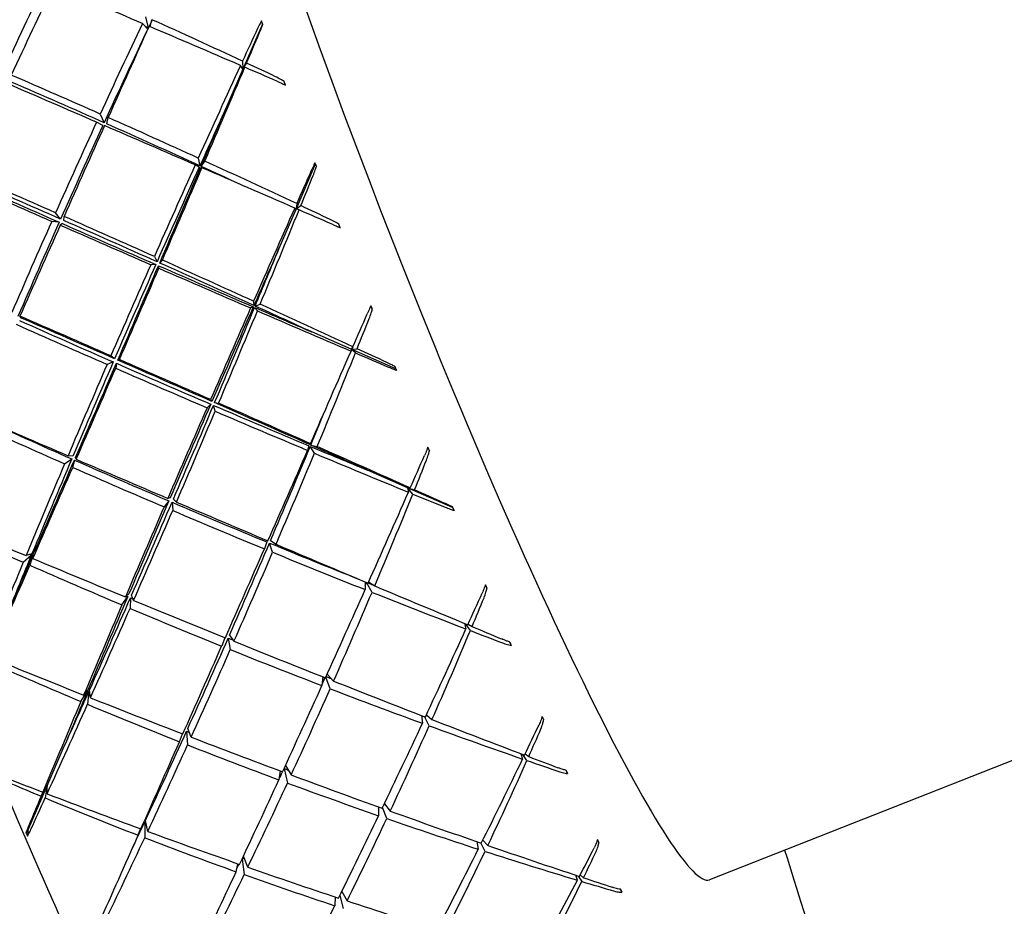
# Model space of a CAD drawing. Header units: inches. Extents: x 36 to 1719, y -84 to 1122.
# Tile 86 of 256: x 658.088 to 659.136, y 302.853 to 303.796. Entities that reach past the tile are written whole.
import ezdxf

# ---------------------------------------------------------------- set-up
doc = ezdxf.new("R2010")
doc.units = ezdxf.units.IN
doc.header["$LTSCALE"] = 48
doc.header["$MEASUREMENT"] = 0
doc.layers.add('Visible (ANSI)', color=7, linetype='Continuous', lineweight=30)

msp = doc.modelspace()

# ---------------------------------------------------------------- linework, layer by layer
at = {"layer": 'Visible (ANSI)'}
for p, q in [((658.22185, 303.79905), (658.22477, 303.78736)), ((658.22659, 303.78856), (658.22867, 303.79599)), ((658.34615, 303.79142), (658.34514, 303.79464)), ((658.22412, 303.786), (658.21851, 303.79199)), ((658.34615, 303.79142), (658.32536, 303.74341)), ((658.34615, 303.79142), (658.34664, 303.79087)), ((658.32499, 303.75195), (658.32536, 303.74341)), ((658.32536, 303.74341), (658.30694, 303.70085)), ((658.32536, 303.74341), (658.32288, 303.74735)), ((658.32536, 303.74341), (658.32937, 303.7499)), ((658.32744, 303.74538), (658.32536, 303.74341)), ((658.37052, 303.72649), (658.3693, 303.73027)), ((658.17359, 303.69569), (658.17774, 303.68648)), ((658.18055, 303.68523), (658.18202, 303.69196)), ((658.17643, 303.68361), (658.16964, 303.68709)), ((658.27796, 303.64879), (658.27961, 303.64063)), ((658.28096, 303.64001), (658.28489, 303.64563)), ((658.27899, 303.63924), (658.27473, 303.64163)), ((658.28186, 303.63854), (658.28037, 303.63864)), ((658.40247, 303.64226), (658.38195, 303.59471)), ((658.40247, 303.64226), (658.40209, 303.6438)), ((658.40247, 303.64226), (658.40366, 303.63998)), ((658.38195, 303.59471), (658.36376, 303.55257)), ((658.38195, 303.59471), (658.38057, 303.59575)), ((658.38262, 303.60038), (658.38195, 303.59471)), ((658.38195, 303.59471), (658.38706, 303.5983)), ((658.3852, 303.59374), (658.38195, 303.59471)), ((658.13142, 303.58399), (658.12605, 303.5907)), ((658.13476, 303.58252), (658.1351, 303.58672)), ((658.12992, 303.58062), (658.12199, 303.58157)), ((658.13326, 303.57915), (658.13104, 303.57759)), ((658.42858, 303.57486), (658.4274, 303.57864)), ((658.23118, 303.54416), (658.23402, 303.53854)), ((658.23274, 303.53564), (658.22734, 303.53549)), ((658.23599, 303.53172), (658.23562, 303.53439)), ((658.23686, 303.53726), (658.23971, 303.54035)), ((658.3365, 303.4907), (658.33365, 303.48943)), ((658.3368, 303.49661), (658.33711, 303.49209)), ((658.34085, 303.48633), (658.33789, 303.49009)), ((658.33846, 303.49147), (658.34381, 303.49343)), ((658.46137, 303.49161), (658.46308, 303.48803)), ((658.08812, 303.48074), (658.08891, 303.47908)), ((658.44069, 303.4455), (658.39863, 303.46399)), ((658.44248, 303.44823), (658.44069, 303.4455)), ((658.18889, 303.43545), (658.18488, 303.43852)), ((658.44069, 303.4455), (658.44047, 303.44361)), ((658.44069, 303.4455), (658.44696, 303.44616)), ((658.48814, 303.42464), (658.44069, 303.4455)), ((658.44513, 303.44162), (658.44069, 303.4455)), ((658.18743, 303.43207), (658.18091, 303.42937)), ((658.1908, 303.43059), (658.19006, 303.42537)), ((658.19227, 303.43398), (658.19402, 303.43452)), ((658.48814, 303.42464), (658.48751, 303.427)), ((658.48814, 303.42464), (658.48896, 303.42314)), ((658.2912, 303.38715), (658.28724, 303.38335)), ((658.291, 303.392), (658.29245, 303.39004)), ((658.29596, 303.37961), (658.29411, 303.38591)), ((658.29532, 303.38878), (658.29961, 303.38821)), ((658.39566, 303.3429), (658.39427, 303.338)), ((658.39738, 303.34512), (658.39626, 303.34428)), ((658.40151, 303.33497), (658.39706, 303.34231)), ((658.39763, 303.34367), (658.40443, 303.342)), ((658.14446, 303.33184), (658.1393, 303.33234)), ((658.52221, 303.34123), (658.52388, 303.33762)), ((658.13565, 303.32373), (658.14325, 303.32897)), ((658.14612, 303.32771), (658.14425, 303.31995)), ((658.14802, 303.3286), (658.14737, 303.33059)), ((658.5006, 303.29831), (658.4581, 303.31691)), ((658.54855, 303.27733), (658.5006, 303.29831)), ((658.50622, 303.29162), (658.5006, 303.29831)), ((658.5006, 303.29831), (658.50804, 303.29609)), ((658.50355, 303.29808), (658.5006, 303.29831)), ((658.5006, 303.29831), (658.50155, 303.29354)), ((658.24659, 303.28428), (658.24153, 303.27794)), ((658.24804, 303.28763), (658.24545, 303.28701)), ((658.24999, 303.28283), (658.25073, 303.27403)), ((658.25143, 303.28618), (658.25464, 303.28309)), ((658.54855, 303.27733), (658.54858, 303.27795)), ((658.54855, 303.27733), (658.55005, 303.27418)), ((658.35081, 303.24069), (658.34831, 303.23328)), ((658.35707, 303.22968), (658.35373, 303.23949)), ((658.35493, 303.24231), (658.36069, 303.23814)), ((658.09174, 303.21903), (658.1004, 303.22678)), ((658.10096, 303.22814), (658.09466, 303.22607)), ((658.1019, 303.22303), (658.10236, 303.22756)), ((658.10176, 303.22618), (658.09879, 303.21592)), ((658.45547, 303.19823), (658.45554, 303.18993)), ((658.46279, 303.18706), (658.457, 303.19758)), ((658.45918, 303.19806), (658.46571, 303.19393)), ((658.20407, 303.18532), (658.20035, 303.18213)), ((658.5834, 303.19487), (658.58504, 303.19133)), ((659.60363, 303.18887), (658.82187, 302.88144)), ((658.19673, 303.17366), (658.20286, 303.1825)), ((658.20574, 303.18129), (658.20536, 303.17002)), ((658.2091, 303.17853), (658.20698, 303.18412)), ((658.56109, 303.15405), (658.56276, 303.1481)), ((658.56743, 303.14631), (658.56212, 303.15362)), ((658.56504, 303.15311), (658.56925, 303.15065)), ((658.30611, 303.13898), (658.30281, 303.12987)), ((658.3098, 303.13839), (658.31201, 303.12617)), ((658.31124, 303.14166), (658.31592, 303.13502)), ((658.60933, 303.13412), (658.61103, 303.13041)), ((658.41042, 303.09725), (658.40953, 303.08784)), ((658.41826, 303.08449), (658.41369, 303.09701)), ((658.41504, 303.09998), (658.4219, 303.09271)), ((658.15302, 303.07096), (658.1602, 303.08227)), ((658.16077, 303.0836), (658.15593, 303.07784)), ((658.16157, 303.0817), (658.16007, 303.06801)), ((658.16318, 303.07496), (658.16217, 303.08304)), ((658.51535, 303.05611), (658.51643, 303.04776)), ((658.52365, 303.04512), (658.51852, 303.05488)), ((658.52073, 303.05696), (658.5266, 303.05175)), ((658.26548, 303.03942), (658.26656, 303.02483)), ((658.27032, 303.03309), (658.26673, 303.04218)), ((658.25794, 303.02823), (658.26112, 303.03663)), ((658.11716, 302.98126), (658.13535, 303.02341)), ((658.62123, 303.0155), (658.62306, 303.00979)), ((658.6277, 303.00818), (658.62334, 303.0147)), ((658.62574, 303.01534), (658.62956, 303.01234)), ((658.36521, 302.99716), (658.3637, 302.98769)), ((658.36922, 302.99968), (658.37286, 302.9843)), ((658.37069, 303.00287), (658.37681, 302.99285)), ((658.66931, 302.99775), (658.67087, 302.99431)), ((658.09664, 302.93372), (658.11716, 302.98126)), ((658.11059, 302.97028), (658.11716, 302.98126)), ((658.11716, 302.98126), (658.11241, 302.97462)), ((658.11716, 302.98126), (658.11507, 302.96842)), ((658.11708, 302.97283), (658.11716, 302.98126)), ((658.46955, 302.95894), (658.46983, 302.94953)), ((658.47851, 302.94652), (658.47402, 302.95825)), ((658.47596, 302.9623), (658.48221, 302.9544)), ((658.22407, 302.93278), (658.2216, 302.94428)), ((658.09664, 302.93372), (658.09456, 302.93149)), ((658.09664, 302.93372), (658.09619, 302.92794)), ((658.21391, 302.92878), (658.21654, 302.93554)), ((658.22099, 302.94298), (658.22093, 302.92607)), ((658.58073, 302.92356), (658.58606, 302.9179)), ((658.57431, 302.92196), (658.57589, 302.91391)), ((658.58304, 302.91159), (658.57844, 302.92053)), ((658.32449, 302.90327), (658.3268, 302.88686)), ((658.33062, 302.89478), (658.32593, 302.90634)), ((658.31825, 302.88992), (658.32001, 302.89848)), ((658.68142, 302.88097), (658.67958, 302.88628)), ((658.68232, 302.88537), (658.68601, 302.8796)), ((658.68792, 302.88352), (658.68445, 302.88675)), ((658.72711, 302.87134), (658.72854, 302.8682)), ((658.42355, 302.8632), (658.42316, 302.85384)), ((658.42848, 302.86461), (658.43223, 302.85086)), ((658.4306, 302.86893), (658.43627, 302.859))]:
    msp.add_line(p, q, dxfattribs=at)
for centre, major_axis, ratio, start_param, end_param in [((658.54739, 303.57941), (0.27448, -0.69797), 0.086988, 3.1415927, 6.2831853), ((658.45234, 303.54203), (-0.74019, -1.5918), 0.24529, 4.6416975, 4.7014929), ((658.12094, 303.4117), (-0.72635, -1.62221), 0.0976264, 4.4942167, 4.5543186), ((658.45234, 303.54203), (-1.60426, 0.70832), 0.0778029, 4.8929184, 4.9530202), ((658.45234, 303.54203), (-0.7179, -1.5712), 0.1793447, 4.6329559, 4.636837), ((658.12094, 303.4117), (-1.5381, 0.70578), 0.2330987, 4.6866494, 4.7492442), ((658.43842, 303.5273), (0.33856, -0.86068), 0.012554, 1.8770869, 1.8816844), ((658.45234, 303.54203), (-0.73555, -1.60983), 0.1793447, 4.6387697, 4.6988716), ((658.45234, 303.54203), (-0.7179, -1.5712), 0.1793447, 4.6387697, 4.7023933), ((658.12094, 303.4117), (-0.716, -1.62403), 0.0326249, 4.4923254, 4.5533536), ((658.12094, 303.4117), (-1.50118, 0.68884), 0.2330987, 4.7501209, 4.7523185), ((658.45234, 303.54203), (-0.7179, -1.5712), 0.1793447, 4.6372238, 4.637893), ((658.45234, 303.54203), (-1.60426, 0.70832), 0.0778029, 4.8274685, 4.8884967), ((658.45234, 303.54203), (-0.72855, -1.62062), 0.1141624, 4.6123087, 4.6339418), ((658.12094, 303.4117), (-0.70274, -1.61883), 0.0328481, 1.7955022, 1.8156531), ((658.45234, 303.54203), (-0.72855, -1.62062), 0.1141624, 4.6367968, 4.697825), ((658.12094, 303.4117), (-0.70274, -1.61883), 0.0328481, 1.7300523, 1.7926471), ((658.45234, 303.54203), (-1.60426, 0.70832), 0.0778029, 4.8029804, 4.8246135), ((658.12094, 303.4117), (-1.5381, 0.70578), 0.2330987, 4.6636435, 4.6837944), ((658.12094, 303.4117), (-1.57185, 0.70842), 0.1628473, 4.7522396, 4.8123415), ((658.12094, 303.4117), (-1.53412, 0.69142), 0.1628473, 4.7487179, 4.8123415), ((658.35559, 303.74886), (0.29288, -0.83567), 0.0076701, 1.5412605, 1.545858), ((658.45234, 303.54203), (-1.62222, 0.70513), 0.0116912, 4.8926276, 4.9524229), ((658.45234, 303.54203), (-0.71106, -1.58172), 0.1141624, 4.6632179, 4.70137), ((658.12094, 303.4117), (-0.68588, -1.57998), 0.0328481, 1.7300523, 1.7690811), ((658.12094, 303.4117), (-1.57185, 0.70842), 0.1628473, 4.6858634, 4.7468916), ((658.45234, 303.54203), (-0.73555, -1.60983), 0.1793447, 4.7042196, 4.7640149), ((658.45234, 303.54203), (-0.7179, -1.5712), 0.1793447, 4.7042196, 4.7675289), ((658.12094, 303.4117), (-0.716, -1.62403), 0.0326249, 4.5587015, 4.6188034), ((658.45234, 303.54203), (-1.62222, 0.70513), 0.0116912, 4.8271777, 4.8872796), ((658.12094, 303.4117), (-1.53412, 0.69142), 0.1628473, 4.6823185, 4.7468916), ((658.12094, 303.4117), (-1.57185, 0.70842), 0.1628473, 4.618847, 4.6814418), ((658.45234, 303.54203), (-0.72855, -1.62062), 0.1141624, 4.7022467, 4.7623485), ((658.45234, 303.54203), (-0.71106, -1.58172), 0.1141624, 4.7022467, 4.7658702), ((658.12094, 303.4117), (-0.68588, -1.57998), 0.0328481, 1.6646025, 1.7291756), ((658.12094, 303.4117), (-0.70274, -1.61883), 0.0328481, 1.6646025, 1.7256307), ((658.12094, 303.4117), (-1.53412, 0.69142), 0.1628473, 4.6543809, 4.6814418), ((658.45234, 303.54203), (-1.62222, 0.70513), 0.0116912, 4.7617279, 4.8227561), ((658.45234, 303.54203), (-0.7189, -1.62424), 0.0491935, 4.6765992, 4.6982323), ((658.46695, 303.45621), (0.34698, -0.85048), 0.0120441, 1.7836741, 1.7882712), ((658.12094, 303.4117), (-1.59857, 0.70868), 0.0948361, 4.7512133, 4.8110086), ((658.12094, 303.4117), (-1.56021, 0.69167), 0.0948361, 4.7476993, 4.8110086), ((658.12094, 303.4117), (-0.6864, -1.60672), 0.099356, 1.7295099, 1.7496609), ((658.45234, 303.54203), (-1.63324, 0.69892), 0.0535697, 1.3299967, 1.3900986), ((658.45234, 303.54203), (-1.59404, 0.68215), 0.0535697, 1.3264751, 1.3900986), ((658.45234, 303.54203), (-0.7189, -1.62424), 0.0491935, 4.7010873, 4.7621156), ((658.12094, 303.4117), (-0.6864, -1.60672), 0.099356, 1.6640601, 1.7266549), ((658.45234, 303.54203), (-1.62222, 0.70513), 0.0116912, 4.7372398, 4.7588729), ((658.12094, 303.4117), (-1.57185, 0.70842), 0.1628473, 4.595841, 4.6159919), ((658.12094, 303.4117), (-1.59857, 0.70868), 0.0948361, 4.6854569, 4.7455588), ((658.45234, 303.54203), (-0.73555, -1.60983), 0.1793447, 4.7696694, 4.8297713), ((658.45234, 303.54203), (-0.7179, -1.5712), 0.1793447, 4.7696694, 4.833293), ((658.12094, 303.4117), (-0.716, -1.62403), 0.0326249, 4.6244579, 4.6842533), ((658.45234, 303.54203), (-1.63324, 0.69892), 0.0535697, 1.3957531, 1.4555485), ((658.45234, 303.54203), (-1.59404, 0.68215), 0.0535697, 1.3922392, 1.4555485), ((658.12094, 303.4117), (-1.56021, 0.69167), 0.0948361, 4.6819352, 4.7455588), ((658.38011, 303.68052), (0.3107, -0.85088), 0.0105426, 1.4423216, 1.4469187), ((658.45234, 303.54203), (-0.70165, -1.58526), 0.0491935, 4.7275084, 4.7656605), ((658.12094, 303.4117), (-0.66993, -1.56816), 0.099356, 1.6640601, 1.7030889), ((658.45234, 303.54203), (-0.72855, -1.62062), 0.1141624, 4.7676965, 4.8274918), ((658.45234, 303.54203), (-0.71106, -1.58172), 0.1141624, 4.7676965, 4.8310058), ((658.12094, 303.4117), (-0.68588, -1.57998), 0.0328481, 1.5991526, 1.6627762), ((658.12094, 303.4117), (-0.70274, -1.61883), 0.0328481, 1.5991526, 1.6592545), ((658.45234, 303.54203), (-1.59404, 0.68215), 0.0535697, 1.4573748, 1.5209983), ((658.45234, 303.54203), (-1.63324, 0.69892), 0.0535697, 1.4608964, 1.5209983), ((658.12094, 303.4117), (-1.56021, 0.69167), 0.0948361, 4.6155358, 4.6801089), ((658.12094, 303.4117), (-1.59857, 0.70868), 0.0948361, 4.6190807, 4.6801089), ((658.45234, 303.54203), (-0.7189, -1.62424), 0.0491935, 4.7665372, 4.8266391), ((658.45234, 303.54203), (-0.70165, -1.58526), 0.0491935, 4.7665372, 4.8301607), ((658.12094, 303.4117), (-0.66993, -1.56816), 0.099356, 1.5986103, 1.6631834), ((658.45234, 303.54203), (-1.59404, 0.68215), 0.0535697, 1.521875, 1.5600271), ((658.12094, 303.4117), (-1.56021, 0.69167), 0.0948361, 4.5756303, 4.6146591), ((658.12094, 303.4117), (-1.59857, 0.70868), 0.0948361, 4.5520643, 4.6146591), ((658.49573, 303.38687), (0.35236, -0.83311), 0.0103914, 1.6881327, 1.6927304), ((658.12094, 303.4117), (-1.61831, 0.70622), 0.0284162, 4.6852743, 4.7450697), ((658.12094, 303.4117), (-1.57947, 0.68927), 0.0284162, 4.6817604, 4.7450697), ((658.12094, 303.4117), (-0.6864, -1.60672), 0.099356, 1.5986103, 1.6596385), ((658.45234, 303.54203), (-1.63324, 0.69892), 0.0535697, 1.5254199, 1.5864482), ((658.45234, 303.54203), (-0.7064, -1.62081), 0.0161071, 1.5199124, 1.5415455), ((658.12094, 303.4117), (-0.66679, -1.58788), 0.1674968, 1.6626654, 1.6828163), ((658.45234, 303.54203), (-1.63737, 0.68947), 0.1185359, 1.3942353, 1.4543372), ((658.45234, 303.54203), (-1.59808, 0.67292), 0.1185359, 1.3907136, 1.4543372), ((658.45234, 303.54203), (-0.7064, -1.62081), 0.0161071, 1.4560292, 1.5170574), ((658.12094, 303.4117), (-0.66679, -1.58788), 0.1674968, 1.5972155, 1.6598103), ((658.45234, 303.54203), (-1.63324, 0.69892), 0.0535697, 1.5893032, 1.6109363), ((658.12094, 303.4117), (-1.59857, 0.70868), 0.0948361, 4.5290583, 4.5492092), ((658.45234, 303.54203), (-0.72855, -1.62062), 0.1141624, 4.8331463, 4.8932482), ((658.45234, 303.54203), (-0.71106, -1.58172), 0.1141624, 4.8331463, 4.8967699), ((658.12094, 303.4117), (-0.68588, -1.57998), 0.0328481, 1.5337028, 1.5970121), ((658.45234, 303.54203), (-1.59808, 0.67292), 0.1185359, 1.4564777, 1.519787), ((658.12094, 303.4117), (-1.57947, 0.68927), 0.0284162, 4.6159963, 4.6796198), ((658.12094, 303.4117), (-1.61831, 0.70622), 0.0284162, 4.6195179, 4.6796198), ((658.40639, 303.61004), (0.32629, -0.8594), 0.0121135, 1.3469749, 1.3515718), ((658.12094, 303.4117), (-0.70274, -1.61883), 0.0328481, 1.5337028, 1.5934981), ((658.45234, 303.54203), (-1.63737, 0.68947), 0.1185359, 1.4599917, 1.519787), ((658.45234, 303.54203), (-0.70165, -1.58526), 0.0491935, 4.831987, 4.8952963), ((658.12094, 303.4117), (-0.66993, -1.56816), 0.099356, 1.5331604, 1.596784), ((658.45234, 303.54203), (-1.59808, 0.67292), 0.1185359, 1.5216133, 1.5852369), ((658.12094, 303.4117), (-1.57947, 0.68927), 0.0284162, 4.5495968, 4.61417), ((658.12094, 303.4117), (-1.61831, 0.70622), 0.0284162, 4.5531418, 4.61417), ((658.12094, 303.4117), (-1.63109, 0.7008), 0.0370077, 1.5378451, 1.597947), ((658.45234, 303.54203), (-0.7189, -1.62424), 0.0491935, 4.831987, 4.8917824), ((658.12094, 303.4117), (-0.6864, -1.60672), 0.099356, 1.5331604, 1.5932623), ((658.45234, 303.54203), (-1.63737, 0.68947), 0.1185359, 1.525135, 1.5852369), ((658.12094, 303.4117), (-0.65078, -1.54977), 0.1674968, 1.5972155, 1.6195059), ((658.45234, 303.54203), (-1.6347, 0.67656), 0.1837522, 1.3912772, 1.4523054), ((658.45234, 303.54203), (-1.59547, 0.66033), 0.1837522, 1.3895657, 1.4523054), ((658.12094, 303.4117), (-0.65078, -1.54977), 0.1674968, 1.5317657, 1.5963388), ((658.45234, 303.54203), (-1.59808, 0.67292), 0.1185359, 1.5861135, 1.6242656), ((658.12094, 303.4117), (-1.57947, 0.68927), 0.0284162, 4.5096914, 4.5487201), ((658.12094, 303.4117), (-1.61831, 0.70622), 0.0284162, 4.4861253, 4.5487201), ((658.45234, 303.54203), (-0.7064, -1.62081), 0.0161071, 1.3915057, 1.4516075), ((658.12094, 303.4117), (-0.66679, -1.58788), 0.1674968, 1.5317657, 1.5927939), ((658.45234, 303.54203), (-1.63737, 0.68947), 0.1185359, 1.5896585, 1.6506867), ((658.45234, 303.54203), (-0.69087, -1.61045), 0.0822965, 1.4541199, 1.4757529), ((658.5243, 303.32033), (0.35486, -0.80946), 0.0074231, 1.5889042, 1.5935022), ((658.45234, 303.54203), (-0.72855, -1.62062), 0.1141624, 4.8985962, 4.9596244), ((658.45234, 303.54203), (-0.71106, -1.58172), 0.1141624, 4.8985962, 4.9631694), ((658.12094, 303.4117), (-0.68588, -1.57998), 0.0328481, 1.4682529, 1.5318765), ((658.45234, 303.54203), (-1.59547, 0.66033), 0.1837522, 1.4541317, 1.5177552), ((658.12094, 303.4117), (-1.63109, 0.7008), 0.0370077, 1.6032949, 1.6630903), ((658.12094, 303.4117), (-0.64363, -1.56252), 0.237924, 1.5947849, 1.6149358), ((658.12094, 303.4117), (-0.70274, -1.61883), 0.0328481, 1.4682529, 1.5283548), ((658.45234, 303.54203), (-1.6347, 0.67656), 0.1837522, 1.4576534, 1.5177552), ((658.45234, 303.54203), (-0.69087, -1.61045), 0.0822965, 1.3902366, 1.4512648), ((658.12094, 303.4117), (-0.64363, -1.56252), 0.237924, 1.5293351, 1.5919299), ((658.45234, 303.54203), (-1.63737, 0.68947), 0.1185359, 1.6535418, 1.6751748), ((658.12094, 303.4117), (-1.61831, 0.70622), 0.0284162, 4.4631193, 4.4832703), ((658.45234, 303.54203), (-0.70165, -1.58526), 0.0491935, 4.8974369, 4.9610604), ((658.12094, 303.4117), (-0.66993, -1.56816), 0.099356, 1.4677106, 1.5310199), ((658.45234, 303.54203), (-1.59547, 0.66033), 0.1837522, 1.5198958, 1.5832051), ((658.12094, 303.4117), (-1.63109, 0.7008), 0.0370077, 1.6687448, 1.7288467), ((658.12094, 303.4117), (-1.63697, 0.69219), 0.1019971, 1.536829, 1.5978572), ((658.45234, 303.54203), (-0.7189, -1.62424), 0.0491935, 4.8974369, 4.9575388), ((658.12094, 303.4117), (-0.6864, -1.60672), 0.099356, 1.4677106, 1.5275059), ((658.45234, 303.54203), (-1.6347, 0.67656), 0.1837522, 1.5234098, 1.5832051), ((658.43397, 303.5386), (0.33926, -0.86075), 0.0125514, 1.2536093, 1.258206), ((658.45234, 303.54203), (-1.62537, 0.65994), 0.249769, 1.3867111, 1.4493059), ((658.12094, 303.4117), (-0.65078, -1.54977), 0.1674968, 1.4663158, 1.5299394), ((658.45234, 303.54203), (-1.59547, 0.66033), 0.1837522, 1.5850314, 1.6442678), ((658.12094, 303.4117), (-1.63109, 0.7008), 0.0370077, 1.7341946, 1.7952229), ((658.45234, 303.54203), (-0.71106, -1.58172), 0.1141624, 4.964046, 5.0030748), ((658.45234, 303.54203), (-1.58636, 0.6441), 0.249769, 1.4483274, 1.4493059), ((658.45234, 303.54203), (-0.7064, -1.62081), 0.0161071, 1.3263624, 1.3861577), ((658.12094, 303.4117), (-0.66679, -1.58788), 0.1674968, 1.4663158, 1.5264177), ((658.45234, 303.54203), (-1.6347, 0.67656), 0.1837522, 1.5885531, 1.6486549), ((658.45234, 303.54203), (-0.72855, -1.62062), 0.1141624, 4.964046, 5.0266408), ((658.12094, 303.4117), (-0.70274, -1.61883), 0.0328481, 1.4028031, 1.4638313), ((658.12094, 303.4117), (-0.68588, -1.57998), 0.0328481, 1.4292242, 1.4673762), ((658.45234, 303.54203), (-1.62537, 0.65994), 0.249769, 1.4537275, 1.5147557), ((658.45234, 303.54203), (-1.58636, 0.6441), 0.249769, 1.4501825, 1.4504681), ((658.12094, 303.4117), (-1.63697, 0.69219), 0.1019971, 1.6022789, 1.6623807), ((658.12094, 303.4117), (-0.62819, -1.52502), 0.237924, 1.5263314, 1.5283533), ((658.45234, 303.54203), (-1.59547, 0.66033), 0.1837522, 1.6507011, 1.6540138), ((658.55215, 303.25782), (0.35474, -0.78074), 0.0028516, 1.484241, 1.4888379), ((658.45234, 303.54203), (-0.69087, -1.61045), 0.0822965, 1.3257131, 1.385815), ((658.12094, 303.4117), (-0.64363, -1.56252), 0.237924, 1.4638852, 1.5249134), ((658.45234, 303.54203), (-1.6347, 0.67656), 0.1837522, 1.6530766, 1.7141048), ((658.12094, 303.4117), (-1.63109, 0.7008), 0.0370077, 1.7996445, 1.8622393), ((658.45234, 303.54203), (-0.6721, -1.59331), 0.1499622, 1.3875053, 1.4091384), ((658.45234, 303.54203), (-0.70165, -1.58526), 0.0491935, 4.9628867, 5.0274599), ((658.12094, 303.4117), (-0.66993, -1.56816), 0.099356, 1.4022607, 1.4658843), ((658.45234, 303.54203), (-1.58636, 0.6441), 0.249769, 1.5138714, 1.5147557), ((658.45234, 303.54203), (-1.58636, 0.6441), 0.249769, 1.516582, 1.5183327), ((658.12094, 303.4117), (-1.63697, 0.69219), 0.1019971, 1.6677287, 1.727524), ((658.12094, 303.4117), (-0.61657, -1.53095), 0.3113697, 1.5255387, 1.5456896), ((658.45234, 303.54203), (-0.7189, -1.62424), 0.0491935, 4.9628867, 5.023915), ((658.12094, 303.4117), (-0.6864, -1.60672), 0.099356, 1.4022607, 1.4623626), ((658.45234, 303.54203), (-1.62537, 0.65994), 0.249769, 1.5201037, 1.5802055), ((658.45234, 303.54203), (-0.6721, -1.59331), 0.1499622, 1.323622, 1.3846503), ((658.12094, 303.4117), (-0.61657, -1.53095), 0.3113697, 1.4600888, 1.5226836), ((658.45234, 303.54203), (-1.6347, 0.67656), 0.1837522, 1.7169598, 1.7385929), ((658.12094, 303.4117), (-1.63109, 0.7008), 0.0370077, 1.8650943, 1.8852453), ((658.12094, 303.4117), (-0.65078, -1.54977), 0.1674968, 1.400866, 1.4641753), ((658.45234, 303.54203), (-1.58636, 0.6441), 0.249769, 1.5823461, 1.5856419), ((658.12094, 303.4117), (-1.63697, 0.69219), 0.1019971, 1.7331786, 1.7932804), ((658.4624, 303.46739), (0.34934, -0.85472), 0.0119206, 1.1606744, 1.1652712), ((658.45234, 303.54203), (-0.7064, -1.62081), 0.0161071, 1.260606, 1.3207079), ((658.12094, 303.4117), (-0.66679, -1.58788), 0.1674968, 1.400866, 1.4606613), ((658.45234, 303.54203), (-1.62537, 0.65994), 0.249769, 1.5858601, 1.6456554), ((658.45234, 303.54203), (-1.60959, 0.63925), 0.317159, 1.4479342, 1.510529), ((658.12094, 303.4117), (-1.63602, 0.68019), 0.167098, 1.6004664, 1.6614946), ((658.12094, 303.4117), (-0.62819, -1.52502), 0.237924, 1.4562957, 1.4611627), ((658.45234, 303.54203), (-1.58636, 0.6441), 0.249769, 1.6477492, 1.6512126), ((658.12094, 303.4117), (-1.63697, 0.69219), 0.1019971, 1.7986284, 1.8596566), ((658.45234, 303.54203), (-0.70165, -1.58526), 0.0491935, 5.0283366, 5.0673653), ((658.12094, 303.4117), (-0.66993, -1.56816), 0.099356, 1.3632319, 1.401384), ((658.45234, 303.54203), (-1.57096, 0.62391), 0.317159, 1.510266, 1.510529), ((658.45234, 303.54203), (-1.57096, 0.62391), 0.317159, 1.5114057, 1.5119283), ((658.45234, 303.54203), (-0.69087, -1.61045), 0.0822965, 1.2605698, 1.3203651), ((658.12094, 303.4117), (-0.64363, -1.56252), 0.237924, 1.3984354, 1.4585372), ((658.45234, 303.54203), (-1.62537, 0.65994), 0.249769, 1.6510034, 1.7111052), ((658.45234, 303.54203), (-0.7189, -1.62424), 0.0491935, 5.0283366, 5.0909314), ((658.12094, 303.4117), (-1.63602, 0.68019), 0.167098, 1.6659162, 1.7260181), ((658.12094, 303.4117), (-0.6864, -1.60672), 0.099356, 1.3368109, 1.3978391), ((658.45234, 303.54203), (-1.60959, 0.63925), 0.317159, 1.5149507, 1.5759789), ((658.12094, 303.4117), (-1.63697, 0.69219), 0.1019971, 1.8640782, 1.926673), ((658.57884, 303.20034), (0.35201, -0.74772), 0.003728, 4.9062136, 4.9108111), ((658.12094, 303.4117), (-0.65078, -1.54977), 0.1674968, 1.3354162, 1.3990397), ((658.45234, 303.54203), (-1.57096, 0.62391), 0.317159, 1.5778052, 1.5795665), ((658.45234, 303.54203), (-0.6721, -1.59331), 0.1499622, 1.2590985, 1.3192004), ((658.12094, 303.4117), (-0.61657, -1.53095), 0.3113697, 1.394639, 1.4556672), ((658.45234, 303.54203), (-1.62537, 0.65994), 0.249769, 1.7155269, 1.7765551), ((658.45234, 303.54203), (-0.64988, -1.56958), 0.2197415, 1.3199127, 1.3415458), ((658.12094, 303.4117), (0.58495, 1.49358), 0.3886709, 4.5959322, 4.6160831), ((658.45234, 303.54203), (-0.7064, -1.62081), 0.0161071, 1.1942298, 1.255258), ((658.12094, 303.4117), (-1.63602, 0.68019), 0.167098, 1.7313661, 1.7911614), ((658.12094, 303.4117), (-0.66679, -1.58788), 0.1674968, 1.3354162, 1.395518), ((658.45234, 303.54203), (-1.60959, 0.63925), 0.317159, 1.5813268, 1.6414287), ((658.45234, 303.54203), (-0.64988, -1.56958), 0.2197415, 1.2560294, 1.3170577), ((658.12094, 303.4117), (0.58495, 1.49358), 0.3886709, 4.5304824, 4.5930772), ((658.45234, 303.54203), (-1.62537, 0.65994), 0.249769, 1.7794101, 1.8010432), ((658.12094, 303.4117), (-1.63697, 0.69219), 0.1019971, 1.9295281, 1.949679), ((658.12094, 303.4117), (-0.62819, -1.52502), 0.237924, 1.3882722, 1.3939435), ((658.45234, 303.54203), (-1.57096, 0.62391), 0.317159, 1.6435907, 1.6463386), ((658.49108, 303.3979), (0.35656, -0.84181), 0.0101871, 1.066485, 1.0710806), ((658.12094, 303.4117), (-1.62837, 0.66454), 0.2328579, 1.6386942, 1.6603273), ((658.45234, 303.54203), (-0.69087, -1.61045), 0.0822965, 1.1948134, 1.2549153), ((658.12094, 303.4117), (-1.63602, 0.68019), 0.167098, 1.7968159, 1.8569178), ((658.45234, 303.54203), (-1.58765, 0.61393), 0.3865323, 1.4844851, 1.504636), ((658.12094, 303.4117), (-0.64363, -1.56252), 0.237924, 1.3329855, 1.3927809), ((658.45234, 303.54203), (-1.60959, 0.63925), 0.317159, 1.6470832, 1.7068786), ((658.45234, 303.54203), (-0.7189, -1.62424), 0.0491935, 5.0937864, 5.1139374), ((658.12094, 303.4117), (-0.6864, -1.60672), 0.099356, 1.3123227, 1.3339558), ((658.45234, 303.54203), (-1.58765, 0.61393), 0.3865323, 1.507491, 1.5700858), ((658.12094, 303.4117), (-1.62837, 0.66454), 0.2328579, 1.6631824, 1.7242106), ((658.12094, 303.4117), (-0.60177, -1.49421), 0.3113697, 1.3888254, 1.3899567), ((658.45234, 303.54203), (-1.57096, 0.62391), 0.317159, 1.7108027, 1.7115801), ((658.12094, 303.4117), (-1.63602, 0.68019), 0.167098, 1.8622658, 1.923294), ((658.45234, 303.54203), (-0.6721, -1.59331), 0.1499622, 1.1939552, 1.2537506), ((658.12094, 303.4117), (-0.61657, -1.53095), 0.3113697, 1.3291891, 1.389291), ((658.45234, 303.54203), (-1.60959, 0.63925), 0.317159, 1.7122265, 1.7723284), ((658.12094, 303.4117), (-0.65078, -1.54977), 0.1674968, 1.3146291, 1.3345395), ((658.45234, 303.54203), (-1.54955, 0.5992), 0.3865323, 1.5709625, 1.5715873), ((658.07012, 303.31302), (-0.33355, 0.86079), 0.1356644, 1.9767954, 1.9813928), ((658.45234, 303.54203), (-0.7064, -1.62081), 0.0161071, 1.1272134, 1.1898082), ((658.12094, 303.4117), (-0.66679, -1.58788), 0.1674968, 1.2699663, 1.3309945), ((658.45234, 303.54203), (-1.58765, 0.61393), 0.3865323, 1.5745075, 1.6355357), ((658.12094, 303.4117), (-1.62837, 0.66454), 0.2328579, 1.7286322, 1.7887341), ((658.60392, 303.1488), (0.3471, -0.71232), 0.0128049, 5.0270641, 5.0316629), ((658.45234, 303.54203), (-0.64988, -1.56958), 0.2197415, 1.1915059, 1.2516078), ((658.12094, 303.4117), (-1.63602, 0.68019), 0.167098, 1.9277156, 1.9903104), ((658.45234, 303.54203), (-0.62386, -1.53956), 0.2923442, 1.2510568, 1.2726899), ((658.45234, 303.54203), (-1.54955, 0.5992), 0.3865323, 1.6377888, 1.6391163), ((658.12094, 303.4117), (0.58495, 1.49358), 0.3886709, 4.4650325, 4.5260607), ((658.45234, 303.54203), (-1.60959, 0.63925), 0.317159, 1.7767501, 1.8377783), ((658.12094, 303.4117), (0.54759, 1.45106), 0.4707946, 4.5216856, 4.5418365), ((658.12094, 303.4117), (-0.62819, -1.52502), 0.237924, 1.3235094, 1.3266753), ((658.12094, 303.4117), (-1.62837, 0.66454), 0.2328579, 1.7940821, 1.8538774), ((658.45234, 303.54203), (-0.69087, -1.61045), 0.0822965, 1.1284372, 1.1894654), ((658.12094, 303.4117), (-0.64363, -1.56252), 0.237924, 1.2675357, 1.3276376), ((658.45234, 303.54203), (-1.58765, 0.61393), 0.3865323, 1.6408836, 1.7009855), ((658.45234, 303.54203), (-0.62386, -1.53956), 0.2923442, 1.1871735, 1.2482018), ((658.12094, 303.4117), (-1.63602, 0.68019), 0.167098, 1.9931655, 2.0133164), ((658.12094, 303.4117), (0.54759, 1.45106), 0.4707946, 4.4562358, 4.5188305), ((658.45234, 303.54203), (-1.60959, 0.63925), 0.317159, 1.8406333, 1.8622664), ((658.51985, 303.33054), (0.36046, -0.82149), 0.0072083, 0.9698577, 0.9744551), ((658.12094, 303.4117), (-0.60177, -1.49421), 0.3113697, 1.3217157, 1.3226048), ((658.45234, 303.54203), (-1.54955, 0.5992), 0.3865323, 1.705079, 1.7056439), ((658.45234, 303.54203), (-0.6721, -1.59331), 0.1499622, 1.1281988, 1.1883007), ((658.12094, 303.4117), (-1.62837, 0.66454), 0.2328579, 1.8595319, 1.9196338)]:
    msp.add_ellipse(centre, major_axis=major_axis, ratio=ratio, start_param=start_param, end_param=end_param, dxfattribs=at)
for points, knots in [([(657.56971, 304.53551), (657.56012, 304.52446), (657.55952, 304.50842), (657.56257, 304.44655), (657.57363, 304.3876), (657.61144, 304.23724), (657.63733, 304.14803), (657.70137, 303.94663), (657.73946, 303.8346), (657.82404, 303.59881), (657.87051, 303.4751), (657.96715, 303.22845), (658.0173, 303.10555), (658.11622, 302.87294), (658.16499, 302.76327), (658.25623, 302.56817), (658.29869, 302.4828), (658.37319, 302.34475), (658.40509, 302.29227), (658.45138, 302.23092), (658.46565, 302.21391), (658.48461, 302.21333)], [4.0989298, 4.0989298, 4.0989298, 4.0989298, 4.3058174, 4.3058174, 4.6466811, 4.6466811, 4.9687286, 4.9687286, 5.2893325, 5.2893325, 5.6096244, 5.6096244, 5.9298473, 5.9298473, 6.2501266, 6.2501266, 6.5706808, 6.5706808, 6.8924496, 6.8924496, 7.1577613, 7.1577613, 7.1577613, 7.1577613]), ([(658.34514, 303.79464), (658.34466, 303.79381), (658.34414, 303.79289), (658.34285, 303.79046), (658.34185, 303.78845), (658.34104, 303.7867)], [0.15983274, 0.15983274, 0.15983274, 0.15983274, 0.167963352, 0.167963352, 0.182651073, 0.182651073, 0.182651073, 0.182651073]), ([(658.34289, 303.78174), (658.34366, 303.78356), (658.34455, 303.7857), (658.34571, 303.78853), (658.3462, 303.78976), (658.34664, 303.79087)], [0, 0, 0, 0, 0.015156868, 0.015156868, 0.025145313, 0.025145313, 0.025145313, 0.025145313]), ([(658.3693, 303.73027), (658.36816, 303.73103), (658.36692, 303.7318), (658.36408, 303.73346), (658.36198, 303.73458), (658.36021, 303.73541)], [0.165380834, 0.165380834, 0.165380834, 0.165380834, 0.175369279, 0.175369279, 0.190526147, 0.190526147, 0.190526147, 0.190526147]), ([(658.36209, 303.73041), (658.36383, 303.72966), (658.36594, 303.7287), (658.36862, 303.72743), (658.36966, 303.72692), (658.37064, 303.72643)], [0, 0, 0, 0, 0.014687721, 0.014687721, 0.022818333, 0.022818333, 0.022818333, 0.022818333]), ([(658.40209, 303.6438), (658.40164, 303.64289), (658.40116, 303.6419), (658.39995, 303.63933), (658.399, 303.63725), (658.39821, 303.63549)], [0.15983274, 0.15983274, 0.15983274, 0.15983274, 0.167963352, 0.167963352, 0.182651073, 0.182651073, 0.182651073, 0.182651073]), ([(658.40015, 303.63045), (658.4009, 303.63229), (658.40175, 303.63449), (658.40282, 303.63747), (658.40326, 303.63878), (658.40366, 303.63998)], [0, 0, 0, 0, 0.015156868, 0.015156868, 0.025145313, 0.025145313, 0.025145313, 0.025145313]), ([(658.4274, 303.57864), (658.42628, 303.57933), (658.42505, 303.58005), (658.42222, 303.58162), (658.4201, 303.58271), (658.41831, 303.58356)], [0.165380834, 0.165380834, 0.165380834, 0.165380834, 0.175369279, 0.175369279, 0.190526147, 0.190526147, 0.190526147, 0.190526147]), ([(658.42027, 303.57851), (658.42203, 303.57774), (658.42415, 303.57682), (658.42682, 303.57564), (658.42785, 303.57518), (658.42882, 303.57476)], [0, 0, 0, 0, 0.014687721, 0.014687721, 0.022818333, 0.022818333, 0.022818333, 0.022818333]), ([(658.46146, 303.49183), (658.46105, 303.49086), (658.46061, 303.48981), (658.45946, 303.48713), (658.45854, 303.48501), (658.45778, 303.48325)], [0.15981607, 0.15981607, 0.15981607, 0.15981607, 0.167946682, 0.167946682, 0.182634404, 0.182634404, 0.182634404, 0.182634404]), ([(658.45978, 303.47822), (658.46051, 303.48006), (658.46132, 303.4823), (658.46232, 303.48539), (658.46272, 303.48675), (658.46308, 303.48803)], [0, 0, 0, 0, 0.015156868, 0.015156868, 0.025145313, 0.025145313, 0.025145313, 0.025145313]), ([(658.48751, 303.427), (658.4864, 303.42761), (658.48519, 303.42825), (658.48238, 303.42969), (658.48026, 303.43073), (658.47845, 303.43157)], [0.165380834, 0.165380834, 0.165380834, 0.165380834, 0.175369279, 0.175369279, 0.190526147, 0.190526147, 0.190526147, 0.190526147]), ([(658.48047, 303.42656), (658.48224, 303.4258), (658.48436, 303.42493), (658.487, 303.42389), (658.48802, 303.4235), (658.48896, 303.42314)], [0, 0, 0, 0, 0.014687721, 0.014687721, 0.022818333, 0.022818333, 0.022818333, 0.022818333]), ([(658.52225, 303.34135), (658.52187, 303.34032), (658.52146, 303.33922), (658.52036, 303.33646), (658.51947, 303.33433), (658.51871, 303.3326)], [0.15981607, 0.15981607, 0.15981607, 0.15981607, 0.167946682, 0.167946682, 0.182634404, 0.182634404, 0.182634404, 0.182634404]), ([(658.52074, 303.32766), (658.52147, 303.32947), (658.52225, 303.33173), (658.52319, 303.33488), (658.52357, 303.33629), (658.52388, 303.33762)], [0, 0, 0, 0, 0.015156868, 0.015156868, 0.025145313, 0.025145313, 0.025145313, 0.025145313]), ([(658.54858, 303.27795), (658.5475, 303.27845), (658.54631, 303.27901), (658.54354, 303.28028), (658.54143, 303.28124), (658.53962, 303.28204)], [0.165386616, 0.165386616, 0.165386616, 0.165386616, 0.17537506, 0.17537506, 0.190531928, 0.190531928, 0.190531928, 0.190531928]), ([(658.54166, 303.27716), (658.54343, 303.27644), (658.54553, 303.27565), (658.54813, 303.27476), (658.54913, 303.27445), (658.55005, 303.27418)], [0, 0, 0, 0, 0.014687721, 0.014687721, 0.022818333, 0.022818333, 0.022818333, 0.022818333]), ([(658.58341, 303.19491), (658.58306, 303.19384), (658.58267, 303.19272), (658.58162, 303.18991), (658.58075, 303.18779), (658.57998, 303.1861)], [0.159824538, 0.159824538, 0.159824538, 0.159824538, 0.16795515, 0.16795515, 0.182642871, 0.182642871, 0.182642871, 0.182642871]), ([(658.58201, 303.18135), (658.58273, 303.18311), (658.5835, 303.18535), (658.5844, 303.18852), (658.58475, 303.18996), (658.58504, 303.19133)], [0, 0, 0, 0, 0.015156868, 0.015156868, 0.025145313, 0.025145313, 0.025145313, 0.025145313]), ([(658.60958, 303.13403), (658.60853, 303.13443), (658.60737, 303.13488), (658.60465, 303.13595), (658.60257, 303.1368), (658.60077, 303.13755)], [0.165380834, 0.165380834, 0.165380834, 0.165380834, 0.175369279, 0.175369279, 0.190526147, 0.190526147, 0.190526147, 0.190526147]), ([(658.60278, 303.13287), (658.60455, 303.1322), (658.60663, 303.13152), (658.60918, 303.13082), (658.61015, 303.13059), (658.61103, 303.13041)], [0, 0, 0, 0, 0.014687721, 0.014687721, 0.022818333, 0.022818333, 0.022818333, 0.022818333]), ([(658.6439, 303.05503), (658.64353, 303.0538), (658.64309, 303.05247), (658.64205, 303.04968), (658.64125, 303.04777), (658.64054, 303.04627)], [-0.022783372, -0.022783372, -0.022783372, -0.022783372, -0.013510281, -0.013510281, 0, 0, 0, 0]), ([(658.64252, 303.04178), (658.6432, 303.04335), (658.64392, 303.04537), (658.64482, 303.04851), (658.64521, 303.05015), (658.64549, 303.05166)], [-0.190373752, -0.190373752, -0.190373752, -0.190373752, -0.176331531, -0.176331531, -0.165250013, -0.165250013, -0.165250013, -0.165250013]), ([(658.66946, 302.99771), (658.66845, 302.99798), (658.66733, 302.99832), (658.66468, 302.99916), (658.66263, 302.99987), (658.66084, 303.00055)], [0.165380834, 0.165380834, 0.165380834, 0.165380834, 0.175369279, 0.175369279, 0.190526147, 0.190526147, 0.190526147, 0.190526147]), ([(658.6628, 302.99616), (658.66456, 302.99557), (658.6666, 302.99501), (658.66908, 302.99452), (658.67002, 302.99439), (658.67087, 302.99431)], [0, 0, 0, 0, 0.014687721, 0.014687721, 0.022818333, 0.022818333, 0.022818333, 0.022818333]), ([(658.09782, 302.93975), (658.09709, 302.93801), (658.09629, 302.93603), (658.09531, 302.9335), (658.09491, 302.93243), (658.09456, 302.93149)], [0, 0, 0, 0, 0.015156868, 0.015156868, 0.025145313, 0.025145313, 0.025145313, 0.025145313]), ([(658.09619, 302.92794), (658.09659, 302.92863), (658.09702, 302.92941), (658.09816, 302.93155), (658.09906, 302.93341), (658.09983, 302.93508)], [0.159824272, 0.159824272, 0.159824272, 0.159824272, 0.167954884, 0.167954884, 0.182642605, 0.182642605, 0.182642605, 0.182642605]), ([(658.70268, 302.9241), (658.70237, 302.92299), (658.702, 302.92185), (658.701, 302.91906), (658.70013, 302.91705), (658.69934, 302.91551)], [0.15981607, 0.15981607, 0.15981607, 0.15981607, 0.167946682, 0.167946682, 0.182634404, 0.182634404, 0.182634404, 0.182634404]), ([(658.70124, 302.91135), (658.702, 302.91296), (658.70277, 302.91507), (658.70364, 302.91817), (658.70396, 302.9196), (658.70421, 302.92099)], [0, 0, 0, 0, 0.015156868, 0.015156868, 0.025145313, 0.025145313, 0.025145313, 0.025145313]), ([(658.90187, 302.9129), (658.92986, 302.82514), (658.95324, 302.74605), (658.99176, 302.60077), (659.00505, 302.53858), (659.01485, 302.45684), (659.01637, 302.43297), (659.00358, 302.41822)], [4.44939223, 4.44939223, 4.44939223, 4.44939223, 4.72810808, 4.72810808, 5.04973348, 5.04973348, 5.32584819, 5.32584819, 5.32584819, 5.32584819]), ([(658.72719, 302.87132), (658.72623, 302.87146), (658.72515, 302.87167), (658.72258, 302.87225), (658.72057, 302.87281), (658.71881, 302.87339)], [0.165230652, 0.165230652, 0.165230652, 0.165230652, 0.175219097, 0.175219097, 0.190375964, 0.190375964, 0.190375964, 0.190375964]), ([(658.72068, 302.86937), (658.72242, 302.86886), (658.72442, 302.86845), (658.72682, 302.8682), (658.72773, 302.86817), (658.72854, 302.8682)], [0, 0, 0, 0, 0.014687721, 0.014687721, 0.022818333, 0.022818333, 0.022818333, 0.022818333])]:
    msp.add_open_spline(points, degree=3, knots=knots, dxfattribs=at)

doc.saveas('drawing.dxf')
